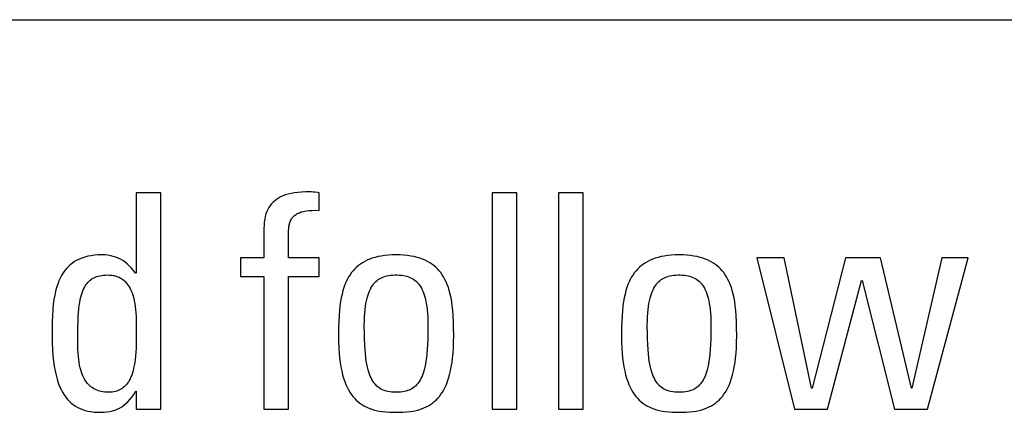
# Model space of a CAD drawing. Extents: x -841 to -216, y -127 to 601.
# Tile 44 of 201: x -553.59 to -546.07, y 162.01 to 165.02. Entities that reach past the tile are written whole.
import ezdxf

# ---------------------------------------------------------------- set-up
doc = ezdxf.new("R2010")
doc.units = 0
doc.header["$LTSCALE"] = 23.1
doc.layers.add('HEATSINK_AM_0', color=7, linetype='CONTINUOUS')

msp = doc.modelspace()

# ---------------------------------------------------------------- linework, layer by layer
at = {"layer": 'HEATSINK_AM_0', "color": 7}
for p, q in [((-574.1479, 165.0159), (-522.1044, 165.0159)), ((-552.5156, 163.6919), (-552.7036, 163.6919)), ((-552.7036, 163.6919), (-552.7036, 163.0774)), ((-552.5156, 162.0363), (-552.5156, 163.6919)), ((-551.5434, 163.6821), (-551.564, 163.6758)), ((-551.5209, 163.6875), (-551.5434, 163.6821)), ((-551.4966, 163.6919), (-551.5209, 163.6875)), ((-551.4702, 163.6953), (-551.4966, 163.6919)), ((-551.4414, 163.6976), (-551.4702, 163.6953)), ((-551.41, 163.6987), (-551.4414, 163.6976)), ((-551.3959, 163.6988), (-551.41, 163.6987)), ((-551.3652, 163.6982), (-551.3959, 163.6988)), ((-551.352, 163.6975), (-551.3652, 163.6982)), ((-551.3396, 163.6964), (-551.352, 163.6975)), ((-551.3158, 163.6934), (-551.3396, 163.6964)), ((-551.3065, 163.6919), (-551.3158, 163.6934)), ((-551.3065, 163.5566), (-551.3065, 163.6919)), ((-549.7962, 163.6919), (-549.9842, 163.6919)), ((-549.9842, 163.6919), (-549.9842, 162.0363)), ((-549.7962, 162.0363), (-549.7962, 163.6919)), ((-549.288, 163.6919), (-549.4759, 163.6919)), ((-549.4759, 163.6919), (-549.4759, 162.0363)), ((-549.288, 162.0363), (-549.288, 163.6919)), ((-551.6698, 163.6075), (-551.6804, 163.5942)), ((-551.6582, 163.6199), (-551.6698, 163.6075)), ((-551.6456, 163.6313), (-551.6582, 163.6199)), ((-551.6318, 163.6419), (-551.6456, 163.6313)), ((-551.6169, 163.6516), (-551.6318, 163.6419)), ((-551.6007, 163.6605), (-551.6169, 163.6516)), ((-551.5831, 163.6686), (-551.6007, 163.6605)), ((-551.564, 163.6758), (-551.5831, 163.6686)), ((-551.7126, 163.53), (-551.7181, 163.5109)), ((-551.706, 163.5478), (-551.7126, 163.53)), ((-551.6985, 163.5644), (-551.706, 163.5478)), ((-551.6899, 163.5798), (-551.6985, 163.5644)), ((-551.6804, 163.5942), (-551.6899, 163.5798)), ((-551.4936, 163.5186), (-551.483, 163.5265)), ((-551.483, 163.5265), (-551.4772, 163.5302)), ((-551.4772, 163.5302), (-551.471, 163.5337)), ((-551.471, 163.5337), (-551.4576, 163.5401)), ((-551.4576, 163.5401), (-551.4425, 163.5456)), ((-551.4425, 163.5456), (-551.4256, 163.5502)), ((-551.4256, 163.5502), (-551.4067, 163.5539)), ((-551.4067, 163.5539), (-551.3856, 163.5564)), ((-551.3856, 163.5564), (-551.362, 163.5579)), ((-551.362, 163.5579), (-551.3357, 163.558)), ((-551.3357, 163.558), (-551.3065, 163.5566)), ((-551.7257, 163.4683), (-551.7277, 163.4446)), ((-551.7225, 163.4903), (-551.7257, 163.4683)), ((-551.7181, 163.5109), (-551.7225, 163.4903)), ((-551.537, 163.4366), (-551.5338, 163.4519)), ((-551.5338, 163.4519), (-551.5296, 163.4658)), ((-551.5296, 163.4658), (-551.5244, 163.4783)), ((-551.5244, 163.4783), (-551.5183, 163.4898)), ((-551.5183, 163.4898), (-551.5112, 163.5002)), ((-551.5112, 163.5002), (-551.503, 163.5098)), ((-551.503, 163.5098), (-551.4936, 163.5186)), ((-551.7277, 163.4446), (-551.7284, 163.4191)), ((-551.7284, 163.4191), (-551.7284, 163.1944)), ((-551.5404, 163.3915), (-551.5403, 163.4002)), ((-551.5404, 163.1944), (-551.5404, 163.3915)), ((-551.5403, 163.4002), (-551.5392, 163.4195)), ((-551.5392, 163.4195), (-551.537, 163.4366)), ((-553.1921, 163.1541), (-553.2081, 163.1415)), ((-553.1752, 163.1656), (-553.1921, 163.1541)), ((-553.1572, 163.1759), (-553.1752, 163.1656)), ((-553.138, 163.1852), (-553.1572, 163.1759)), ((-553.128, 163.1894), (-553.138, 163.1852)), ((-553.1176, 163.1934), (-553.128, 163.1894)), ((-553.096, 163.2004), (-553.1176, 163.1934)), ((-553.073, 163.2063), (-553.096, 163.2004)), ((-553.0484, 163.211), (-553.073, 163.2063)), ((-553.0224, 163.2145), (-553.0484, 163.211)), ((-552.9946, 163.2166), (-553.0224, 163.2145)), ((-552.965, 163.2173), (-552.9946, 163.2166)), ((-552.942, 163.2166), (-552.965, 163.2173)), ((-552.9201, 163.2144), (-552.942, 163.2166)), ((-552.8993, 163.2109), (-552.9201, 163.2144)), ((-552.8793, 163.2061), (-552.8993, 163.2109)), ((-552.8601, 163.1999), (-552.8793, 163.2061)), ((-552.8416, 163.1924), (-552.8601, 163.1999)), ((-552.8237, 163.1835), (-552.8416, 163.1924)), ((-552.8064, 163.1732), (-552.8237, 163.1835)), ((-552.7896, 163.1615), (-552.8064, 163.1732)), ((-552.7732, 163.1482), (-552.7896, 163.1615)), ((-551.7284, 163.1944), (-551.9073, 163.1944)), ((-551.9073, 163.1944), (-551.9073, 163.0522)), ((-551.3065, 163.1944), (-551.5404, 163.1944)), ((-551.3065, 163.0522), (-551.3065, 163.1944)), ((-550.9746, 163.1577), (-550.9908, 163.1472)), ((-550.9575, 163.1675), (-550.9746, 163.1577)), ((-550.9394, 163.1764), (-550.9575, 163.1675)), ((-550.9202, 163.1846), (-550.9394, 163.1764)), ((-550.8999, 163.1919), (-550.9202, 163.1846)), ((-550.8783, 163.1983), (-550.8999, 163.1919)), ((-550.8554, 163.2039), (-550.8783, 163.1983)), ((-550.8311, 163.2086), (-550.8554, 163.2039)), ((-550.8054, 163.2123), (-550.8311, 163.2086)), ((-550.778, 163.215), (-550.8054, 163.2123)), ((-550.7489, 163.2167), (-550.778, 163.215)), ((-550.718, 163.2173), (-550.7489, 163.2167)), ((-550.687, 163.2167), (-550.718, 163.2173)), ((-550.6579, 163.215), (-550.687, 163.2167)), ((-550.6306, 163.2123), (-550.6579, 163.215)), ((-550.6048, 163.2086), (-550.6306, 163.2123)), ((-550.5805, 163.2039), (-550.6048, 163.2086)), ((-550.5576, 163.1983), (-550.5805, 163.2039)), ((-550.536, 163.1919), (-550.5576, 163.1983)), ((-550.5157, 163.1846), (-550.536, 163.1919)), ((-550.4965, 163.1764), (-550.5157, 163.1846)), ((-550.4784, 163.1675), (-550.4965, 163.1764)), ((-550.4612, 163.1577), (-550.4784, 163.1675)), ((-550.4451, 163.1472), (-550.4612, 163.1577)), ((-548.8116, 163.1577), (-548.8277, 163.1472)), ((-548.7945, 163.1675), (-548.8116, 163.1577)), ((-548.7763, 163.1764), (-548.7945, 163.1675)), ((-548.7571, 163.1846), (-548.7763, 163.1764)), ((-548.7368, 163.1919), (-548.7571, 163.1846)), ((-548.7152, 163.1983), (-548.7368, 163.1919)), ((-548.6923, 163.2039), (-548.7152, 163.1983)), ((-548.6681, 163.2086), (-548.6923, 163.2039)), ((-548.6423, 163.2123), (-548.6681, 163.2086)), ((-548.6149, 163.215), (-548.6423, 163.2123)), ((-548.5858, 163.2167), (-548.6149, 163.215)), ((-548.5549, 163.2173), (-548.5858, 163.2167)), ((-548.5239, 163.2167), (-548.5549, 163.2173)), ((-548.4949, 163.215), (-548.5239, 163.2167)), ((-548.4675, 163.2123), (-548.4949, 163.215)), ((-548.4417, 163.2086), (-548.4675, 163.2123)), ((-548.4174, 163.2039), (-548.4417, 163.2086)), ((-548.3945, 163.1983), (-548.4174, 163.2039)), ((-548.373, 163.1919), (-548.3945, 163.1983)), ((-548.3526, 163.1846), (-548.373, 163.1919)), ((-548.3335, 163.1764), (-548.3526, 163.1846)), ((-548.3153, 163.1675), (-548.3335, 163.1764)), ((-548.2982, 163.1577), (-548.3153, 163.1675)), ((-548.2821, 163.1472), (-548.2982, 163.1577)), ((-547.7524, 163.1944), (-547.9611, 163.1944)), ((-547.9611, 163.1944), (-547.6722, 162.0363)), ((-547.5438, 162.1969), (-547.7524, 163.1944)), ((-547.2824, 163.1944), (-547.5392, 162.1969)), ((-547.0163, 163.1944), (-547.2824, 163.1944)), ((-546.7802, 162.1969), (-547.0163, 163.1944)), ((-546.5463, 163.1944), (-546.7756, 162.1969)), ((-546.6563, 162.0363), (-546.3468, 163.1944)), ((-546.3468, 163.1944), (-546.5463, 163.1944)), ((-553.2629, 163.0793), (-553.2745, 163.0604)), ((-553.2505, 163.0968), (-553.2629, 163.0793)), ((-553.2372, 163.1129), (-553.2505, 163.0968)), ((-553.2231, 163.1278), (-553.2372, 163.1129)), ((-553.2081, 163.1415), (-553.2231, 163.1278)), ((-552.7571, 163.1333), (-552.7732, 163.1482)), ((-552.7413, 163.1166), (-552.7571, 163.1333)), ((-552.7257, 163.0979), (-552.7413, 163.1166)), ((-552.7105, 163.0774), (-552.7257, 163.0979)), ((-552.7036, 163.0774), (-552.7105, 163.0774)), ((-551.0589, 163.0815), (-551.0703, 163.0656)), ((-551.0468, 163.0965), (-551.0589, 163.0815)), ((-551.034, 163.1105), (-551.0468, 163.0965)), ((-551.0204, 163.1236), (-551.034, 163.1105)), ((-551.006, 163.1358), (-551.0204, 163.1236)), ((-550.9908, 163.1472), (-551.006, 163.1358)), ((-550.4299, 163.1358), (-550.4451, 163.1472)), ((-550.4155, 163.1236), (-550.4299, 163.1358)), ((-550.4019, 163.1105), (-550.4155, 163.1236)), ((-550.3891, 163.0965), (-550.4019, 163.1105)), ((-550.377, 163.0815), (-550.3891, 163.0965)), ((-550.3656, 163.0656), (-550.377, 163.0815)), ((-548.8958, 163.0815), (-548.9072, 163.0656)), ((-548.8837, 163.0965), (-548.8958, 163.0815)), ((-548.8709, 163.1105), (-548.8837, 163.0965)), ((-548.8573, 163.1236), (-548.8709, 163.1105)), ((-548.843, 163.1358), (-548.8573, 163.1236)), ((-548.8277, 163.1472), (-548.843, 163.1358)), ((-548.2668, 163.1358), (-548.2821, 163.1472)), ((-548.2524, 163.1236), (-548.2668, 163.1358)), ((-548.2389, 163.1105), (-548.2524, 163.1236)), ((-548.2261, 163.0965), (-548.2389, 163.1105)), ((-548.214, 163.0815), (-548.2261, 163.0965)), ((-548.2026, 163.0656), (-548.214, 163.0815)), ((-553.2954, 163.0178), (-553.3047, 162.9939)), ((-553.2854, 163.04), (-553.2954, 163.0178)), ((-553.2745, 163.0604), (-553.2854, 163.04)), ((-553.0874, 162.9901), (-553.0802, 162.9996)), ((-553.0802, 162.9996), (-553.0727, 163.0083)), ((-553.0727, 163.0083), (-553.0647, 163.0163)), ((-553.0647, 163.0163), (-553.0563, 163.0237)), ((-553.0563, 163.0237), (-553.0474, 163.0304)), ((-553.0474, 163.0304), (-553.0427, 163.0335)), ((-553.0427, 163.0335), (-553.0379, 163.0364)), ((-553.0379, 163.0364), (-553.028, 163.0419)), ((-553.028, 163.0419), (-553.0174, 163.0468)), ((-553.0174, 163.0468), (-553.0062, 163.0511)), ((-553.0062, 163.0511), (-552.9943, 163.0548)), ((-552.9943, 163.0548), (-552.9816, 163.0578)), ((-552.9816, 163.0578), (-552.9681, 163.0603)), ((-552.9681, 163.0603), (-552.9536, 163.0621)), ((-552.9536, 163.0621), (-552.9381, 163.0632)), ((-552.9381, 163.0632), (-552.9215, 163.0636)), ((-552.9215, 163.0636), (-552.9073, 163.0632)), ((-552.9073, 163.0632), (-552.8938, 163.0621)), ((-552.8938, 163.0621), (-552.881, 163.0602)), ((-552.881, 163.0602), (-552.8748, 163.059)), ((-552.8748, 163.059), (-552.8687, 163.0576)), ((-552.8687, 163.0576), (-552.8571, 163.0543)), ((-552.8571, 163.0543), (-552.8459, 163.0503)), ((-552.8459, 163.0503), (-552.8353, 163.0457)), ((-552.8353, 163.0457), (-552.8251, 163.0405)), ((-552.8251, 163.0405), (-552.8154, 163.0345)), ((-552.8154, 163.0345), (-552.8061, 163.0279)), ((-552.8061, 163.0279), (-552.7972, 163.0207)), ((-552.7972, 163.0207), (-552.7887, 163.0126)), ((-552.7887, 163.0126), (-552.7805, 163.0039)), ((-552.7805, 163.0039), (-552.7727, 162.9944)), ((-551.9073, 163.0522), (-551.7284, 163.0522)), ((-551.7284, 163.0522), (-551.7284, 162.0363)), ((-551.5404, 163.0522), (-551.3065, 163.0522)), ((-551.5404, 162.0363), (-551.5404, 163.0522)), ((-551.1004, 163.0109), (-551.1091, 162.99)), ((-551.091, 163.0303), (-551.1004, 163.0109)), ((-551.081, 163.0485), (-551.091, 163.0303)), ((-551.0703, 163.0656), (-551.081, 163.0485)), ((-550.8889, 162.9957), (-550.8849, 163.0004)), ((-550.8849, 163.0004), (-550.8808, 163.0049)), ((-550.8808, 163.0049), (-550.8724, 163.0133)), ((-550.8724, 163.0133), (-550.8636, 163.021)), ((-550.8636, 163.021), (-550.8543, 163.028)), ((-550.8543, 163.028), (-550.8446, 163.0344)), ((-550.8446, 163.0344), (-550.8344, 163.0401)), ((-550.8344, 163.0401), (-550.8236, 163.0451)), ((-550.8236, 163.0451), (-550.8123, 163.0496)), ((-550.8123, 163.0496), (-550.8002, 163.0535)), ((-550.8002, 163.0535), (-550.7874, 163.0568)), ((-550.7874, 163.0568), (-550.7737, 163.0594)), ((-550.7737, 163.0594), (-550.759, 163.0615)), ((-550.759, 163.0615), (-550.7431, 163.0628)), ((-550.7431, 163.0628), (-550.726, 163.0635)), ((-550.726, 163.0635), (-550.718, 163.0636)), ((-550.718, 163.0636), (-550.7099, 163.0635)), ((-550.7099, 163.0635), (-550.6927, 163.0628)), ((-550.6927, 163.0628), (-550.6769, 163.0615)), ((-550.6769, 163.0615), (-550.6622, 163.0594)), ((-550.6622, 163.0594), (-550.6485, 163.0568)), ((-550.6485, 163.0568), (-550.6356, 163.0535)), ((-550.6356, 163.0535), (-550.6236, 163.0496)), ((-550.6236, 163.0496), (-550.6122, 163.0451)), ((-550.6122, 163.0451), (-550.6014, 163.04)), ((-550.6014, 163.04), (-550.5912, 163.0343)), ((-550.5912, 163.0343), (-550.5815, 163.028)), ((-550.5815, 163.028), (-550.5722, 163.021)), ((-550.5722, 163.021), (-550.5634, 163.0133)), ((-550.5634, 163.0133), (-550.555, 163.0049)), ((-550.555, 163.0049), (-550.5509, 163.0004)), ((-550.5509, 163.0004), (-550.5469, 162.9957)), ((-550.3549, 163.0485), (-550.3656, 163.0656)), ((-550.3449, 163.0303), (-550.3549, 163.0485)), ((-550.3355, 163.0108), (-550.3449, 163.0303)), ((-550.3268, 162.99), (-550.3355, 163.0108)), ((-548.9373, 163.0108), (-548.946, 162.99)), ((-548.9279, 163.0303), (-548.9373, 163.0108)), ((-548.9179, 163.0485), (-548.9279, 163.0303)), ((-548.9072, 163.0656), (-548.9179, 163.0485)), ((-548.7259, 162.9957), (-548.7219, 163.0004)), ((-548.7219, 163.0004), (-548.7178, 163.0049)), ((-548.7178, 163.0049), (-548.7094, 163.0133)), ((-548.7094, 163.0133), (-548.7006, 163.021)), ((-548.7006, 163.021), (-548.6913, 163.028)), ((-548.6913, 163.028), (-548.6816, 163.0343)), ((-548.6816, 163.0343), (-548.6714, 163.04)), ((-548.6714, 163.04), (-548.6606, 163.0451)), ((-548.6606, 163.0451), (-548.6493, 163.0496)), ((-548.6493, 163.0496), (-548.6372, 163.0535)), ((-548.6372, 163.0535), (-548.6244, 163.0568)), ((-548.6244, 163.0568), (-548.6106, 163.0594)), ((-548.6106, 163.0594), (-548.5959, 163.0615)), ((-548.5959, 163.0615), (-548.5801, 163.0628)), ((-548.5801, 163.0628), (-548.5629, 163.0635)), ((-548.5629, 163.0635), (-548.5549, 163.0636)), ((-548.5549, 163.0636), (-548.5469, 163.0635)), ((-548.5469, 163.0635), (-548.5297, 163.0628)), ((-548.5297, 163.0628), (-548.5139, 163.0615)), ((-548.5139, 163.0615), (-548.4992, 163.0594)), ((-548.4992, 163.0594), (-548.4855, 163.0568)), ((-548.4855, 163.0568), (-548.4726, 163.0535)), ((-548.4726, 163.0535), (-548.4606, 163.0496)), ((-548.4606, 163.0496), (-548.4492, 163.0451)), ((-548.4492, 163.0451), (-548.4384, 163.0401)), ((-548.4384, 163.0401), (-548.4282, 163.0344)), ((-548.4282, 163.0344), (-548.4185, 163.028)), ((-548.4185, 163.028), (-548.4092, 163.021)), ((-548.4092, 163.021), (-548.4004, 163.0133)), ((-548.4004, 163.0133), (-548.392, 163.0049)), ((-548.392, 163.0049), (-548.3879, 163.0004)), ((-548.3879, 163.0004), (-548.3839, 162.9957)), ((-548.1919, 163.0485), (-548.2026, 163.0656)), ((-548.1819, 163.0303), (-548.1919, 163.0485)), ((-548.1725, 163.0108), (-548.1819, 163.0303)), ((-548.1638, 162.99), (-548.1725, 163.0108)), ((-547.42, 162.0363), (-547.1608, 163.0224)), ((-547.1608, 163.0224), (-547.1563, 163.0224)), ((-547.1563, 163.0224), (-546.9086, 162.0363)), ((-553.3207, 162.94), (-553.3274, 162.9094)), ((-553.3131, 162.968), (-553.3207, 162.94)), ((-553.3047, 162.9939), (-553.3131, 162.968)), ((-553.123, 162.9122), (-553.1179, 162.9281)), ((-553.1179, 162.9281), (-553.1125, 162.9428)), ((-553.1125, 162.9428), (-553.1068, 162.9561)), ((-553.1068, 162.9561), (-553.1007, 162.9684)), ((-553.1007, 162.9684), (-553.0942, 162.9797)), ((-553.0942, 162.9797), (-553.0874, 162.9901)), ((-552.7727, 162.9944), (-552.7652, 162.984)), ((-552.7652, 162.984), (-552.7581, 162.9728)), ((-552.7581, 162.9728), (-552.7514, 162.9606)), ((-552.7514, 162.9606), (-552.745, 162.9475)), ((-552.745, 162.9475), (-552.739, 162.9334)), ((-552.739, 162.9334), (-552.7334, 162.9182)), ((-551.1245, 162.9437), (-551.1313, 162.9179)), ((-551.1171, 162.9677), (-551.1245, 162.9437)), ((-551.1091, 162.99), (-551.1171, 162.9677)), ((-550.9294, 162.9207), (-550.9236, 162.9359)), ((-550.9236, 162.9359), (-550.9174, 162.9499)), ((-550.9174, 162.9499), (-550.9108, 162.9628)), ((-550.9108, 162.9628), (-550.9039, 162.9747)), ((-550.9039, 162.9747), (-550.8966, 162.9856)), ((-550.8966, 162.9856), (-550.8889, 162.9957)), ((-550.5469, 162.9957), (-550.5393, 162.9856)), ((-550.5393, 162.9856), (-550.532, 162.9747)), ((-550.532, 162.9747), (-550.525, 162.9628)), ((-550.525, 162.9628), (-550.5184, 162.9499)), ((-550.5184, 162.9499), (-550.5122, 162.9359)), ((-550.5122, 162.9359), (-550.5064, 162.9207)), ((-550.3187, 162.9677), (-550.3268, 162.99)), ((-550.3113, 162.9437), (-550.3187, 162.9677)), ((-550.3046, 162.9179), (-550.3113, 162.9437)), ((-548.9615, 162.9437), (-548.9682, 162.9179)), ((-548.9541, 162.9677), (-548.9615, 162.9437)), ((-548.946, 162.99), (-548.9541, 162.9677)), ((-548.7664, 162.9207), (-548.7606, 162.9359)), ((-548.7606, 162.9359), (-548.7544, 162.9499)), ((-548.7544, 162.9499), (-548.7478, 162.9628)), ((-548.7478, 162.9628), (-548.7409, 162.9747)), ((-548.7409, 162.9747), (-548.7336, 162.9856)), ((-548.7336, 162.9856), (-548.7259, 162.9957)), ((-548.3839, 162.9957), (-548.3763, 162.9856)), ((-548.3763, 162.9856), (-548.369, 162.9747)), ((-548.369, 162.9747), (-548.362, 162.9628)), ((-548.362, 162.9628), (-548.3554, 162.9499)), ((-548.3554, 162.9499), (-548.3492, 162.9359)), ((-548.3492, 162.9359), (-548.3434, 162.9207)), ((-548.1557, 162.9676), (-548.1638, 162.99)), ((-548.1483, 162.9437), (-548.1557, 162.9676)), ((-548.1416, 162.9178), (-548.1483, 162.9437)), ((-553.3332, 162.8762), (-553.3381, 162.8398)), ((-553.3274, 162.9094), (-553.3332, 162.8762)), ((-553.1394, 162.831), (-553.1359, 162.8543)), ((-553.1359, 162.8543), (-553.132, 162.8755)), ((-553.132, 162.8755), (-553.1277, 162.8947)), ((-553.1277, 162.8947), (-553.123, 162.9122)), ((-552.7334, 162.9182), (-552.7282, 162.9017)), ((-552.7282, 162.9017), (-552.7234, 162.8841)), ((-552.7234, 162.8841), (-552.7191, 162.8651)), ((-552.7191, 162.8651), (-552.7153, 162.8447)), ((-551.1426, 162.86), (-551.1472, 162.8273)), ((-551.1373, 162.8901), (-551.1426, 162.86)), ((-551.1313, 162.9179), (-551.1373, 162.8901)), ((-550.9485, 162.8459), (-550.9444, 162.8669)), ((-550.9444, 162.8669), (-550.9399, 162.8863)), ((-550.9399, 162.8863), (-550.9349, 162.9042)), ((-550.9349, 162.9042), (-550.9294, 162.9207)), ((-550.5064, 162.9207), (-550.501, 162.9042)), ((-550.501, 162.9042), (-550.496, 162.8863)), ((-550.496, 162.8863), (-550.4914, 162.8669)), ((-550.4914, 162.8669), (-550.4873, 162.8459)), ((-550.2985, 162.8901), (-550.3046, 162.9179)), ((-550.2932, 162.86), (-550.2985, 162.8901)), ((-550.2886, 162.8273), (-550.2932, 162.86)), ((-548.9796, 162.86), (-548.9842, 162.8273)), ((-548.9743, 162.8901), (-548.9796, 162.86)), ((-548.9682, 162.9179), (-548.9743, 162.8901)), ((-548.7855, 162.8459), (-548.7814, 162.8669)), ((-548.7814, 162.8669), (-548.7769, 162.8863)), ((-548.7769, 162.8863), (-548.7719, 162.9042)), ((-548.7719, 162.9042), (-548.7664, 162.9207)), ((-548.3434, 162.9207), (-548.338, 162.9042)), ((-548.338, 162.9042), (-548.333, 162.8863)), ((-548.333, 162.8863), (-548.3284, 162.8669)), ((-548.3284, 162.8669), (-548.3243, 162.8459)), ((-548.1355, 162.89), (-548.1416, 162.9178)), ((-548.1302, 162.8599), (-548.1355, 162.89)), ((-548.1256, 162.8272), (-548.1302, 162.8599)), ((-553.342, 162.7997), (-553.3449, 162.755)), ((-553.3381, 162.8398), (-553.342, 162.7997)), ((-553.1473, 162.744), (-553.1452, 162.7763)), ((-553.1452, 162.7763), (-553.1425, 162.8052)), ((-553.1425, 162.8052), (-553.1394, 162.831)), ((-552.7153, 162.8447), (-552.712, 162.8228)), ((-552.712, 162.8228), (-552.7092, 162.7992)), ((-552.7092, 162.7992), (-552.7069, 162.7737)), ((-552.7069, 162.7737), (-552.7052, 162.7461)), ((-551.151, 162.7916), (-551.1541, 162.7522)), ((-551.1472, 162.8273), (-551.151, 162.7916)), ((-550.9576, 162.7719), (-550.9552, 162.7985)), ((-550.9552, 162.7985), (-550.9521, 162.8232)), ((-550.9521, 162.8232), (-550.9485, 162.8459)), ((-550.4873, 162.8459), (-550.4837, 162.8231)), ((-550.4837, 162.8231), (-550.4807, 162.7985)), ((-550.4807, 162.7985), (-550.4782, 162.7719)), ((-550.2848, 162.7916), (-550.2886, 162.8273)), ((-550.2818, 162.7523), (-550.2848, 162.7916)), ((-548.988, 162.7916), (-548.9911, 162.7523)), ((-548.9842, 162.8273), (-548.988, 162.7916)), ((-548.7946, 162.7719), (-548.7922, 162.7985)), ((-548.7922, 162.7985), (-548.7891, 162.8231)), ((-548.7891, 162.8231), (-548.7855, 162.8459)), ((-548.3243, 162.8459), (-548.3207, 162.8232)), ((-548.3207, 162.8232), (-548.3177, 162.7985)), ((-548.3177, 162.7985), (-548.3152, 162.7719)), ((-548.1218, 162.7915), (-548.1256, 162.8272)), ((-548.1188, 162.7522), (-548.1218, 162.7915)), ((-553.3469, 162.7041), (-553.3478, 162.6437)), ((-553.3449, 162.755), (-553.3469, 162.7041)), ((-553.1502, 162.665), (-553.149, 162.7073)), ((-553.149, 162.7073), (-553.1473, 162.744)), ((-552.7052, 162.7461), (-552.7041, 162.7159)), ((-552.7041, 162.7159), (-552.7036, 162.6819)), ((-551.1563, 162.7085), (-551.1577, 162.6588)), ((-551.1541, 162.7522), (-551.1563, 162.7085)), ((-550.961, 162.6784), (-550.9606, 162.712)), ((-550.9606, 162.712), (-550.9594, 162.7431)), ((-550.9594, 162.7431), (-550.9576, 162.7719)), ((-550.4782, 162.7719), (-550.4764, 162.7431)), ((-550.4764, 162.7431), (-550.4752, 162.712)), ((-550.4752, 162.712), (-550.4749, 162.6784)), ((-550.2795, 162.7085), (-550.2818, 162.7523)), ((-550.2782, 162.6589), (-550.2795, 162.7085)), ((-548.9933, 162.7085), (-548.9947, 162.6589)), ((-548.9911, 162.7523), (-548.9933, 162.7085)), ((-548.798, 162.6784), (-548.7976, 162.712)), ((-548.7976, 162.712), (-548.7964, 162.7431)), ((-548.7964, 162.7431), (-548.7946, 162.7719)), ((-548.3152, 162.7719), (-548.3134, 162.7431)), ((-548.3134, 162.7431), (-548.3122, 162.712)), ((-548.3122, 162.712), (-548.3119, 162.6784)), ((-548.1165, 162.7084), (-548.1188, 162.7522)), ((-548.1152, 162.6588), (-548.1165, 162.7084)), ((-553.3478, 162.6437), (-553.348, 162.5958)), ((-553.1507, 162.6154), (-553.1502, 162.665)), ((-552.7036, 162.6381), (-552.7038, 162.5845)), ((-552.7036, 162.6819), (-552.7036, 162.6381)), ((-551.1577, 162.6588), (-551.1582, 162.6008)), ((-550.961, 162.6715), (-550.961, 162.6784)), ((-550.9605, 162.6186), (-550.961, 162.6715)), ((-550.4749, 162.6712), (-550.4753, 162.6184)), ((-550.4749, 162.6784), (-550.4749, 162.6712)), ((-550.2777, 162.6009), (-550.2782, 162.6589)), ((-548.9947, 162.6589), (-548.9952, 162.6009)), ((-548.798, 162.6713), (-548.798, 162.6784)), ((-548.7975, 162.6184), (-548.798, 162.6713)), ((-548.3119, 162.6715), (-548.3123, 162.6186)), ((-548.3119, 162.6784), (-548.3119, 162.6715)), ((-548.1147, 162.6008), (-548.1152, 162.6588)), ((-553.348, 162.5958), (-553.3472, 162.5425)), ((-553.1507, 162.5662), (-553.1507, 162.6154)), ((-553.1503, 162.5277), (-553.1507, 162.5662)), ((-552.7038, 162.5845), (-552.7046, 162.5417)), ((-551.1582, 162.6008), (-551.1582, 162.5981)), ((-551.1582, 162.5981), (-551.1576, 162.5511)), ((-551.1576, 162.5511), (-551.1559, 162.5074)), ((-550.9594, 162.5722), (-550.9605, 162.6186)), ((-550.9577, 162.5311), (-550.9594, 162.5722)), ((-550.4764, 162.5721), (-550.4781, 162.531)), ((-550.4753, 162.6184), (-550.4764, 162.5721)), ((-550.2799, 162.5074), (-550.2782, 162.5511)), ((-550.2782, 162.5511), (-550.2777, 162.5981)), ((-550.2777, 162.5981), (-550.2777, 162.6009)), ((-548.9952, 162.6009), (-548.9952, 162.5981)), ((-548.9952, 162.5981), (-548.9946, 162.5511)), ((-548.9946, 162.5511), (-548.9929, 162.5074)), ((-548.7964, 162.5721), (-548.7975, 162.6184)), ((-548.7947, 162.531), (-548.7964, 162.5721)), ((-548.3134, 162.5722), (-548.3151, 162.5311)), ((-548.3123, 162.6186), (-548.3134, 162.5722)), ((-548.1169, 162.5074), (-548.1152, 162.5511)), ((-548.1152, 162.5511), (-548.1147, 162.5981)), ((-548.1147, 162.5981), (-548.1147, 162.6008)), ((-553.3472, 162.5425), (-553.3451, 162.4931)), ((-553.3451, 162.4931), (-553.3418, 162.4474)), ((-553.1494, 162.4952), (-553.1503, 162.5277)), ((-553.148, 162.4664), (-553.1494, 162.4952)), ((-552.7077, 162.4725), (-552.71, 162.4433)), ((-552.7059, 162.505), (-552.7077, 162.4725)), ((-552.7046, 162.5417), (-552.7059, 162.505)), ((-551.1559, 162.5074), (-551.1532, 162.4666)), ((-550.9555, 162.4945), (-550.9577, 162.5311)), ((-550.9527, 162.4617), (-550.9555, 162.4945)), ((-550.4804, 162.4944), (-550.4831, 162.4616)), ((-550.4781, 162.531), (-550.4804, 162.4944)), ((-550.2826, 162.4666), (-550.2799, 162.5074)), ((-548.9929, 162.5074), (-548.9902, 162.4666)), ((-548.7924, 162.4944), (-548.7947, 162.531)), ((-548.7897, 162.4616), (-548.7924, 162.4944)), ((-548.3174, 162.4945), (-548.3201, 162.4617)), ((-548.3151, 162.5311), (-548.3174, 162.4945)), ((-548.1196, 162.4666), (-548.1169, 162.5074)), ((-553.3418, 162.4474), (-553.3372, 162.4051)), ((-553.3372, 162.4051), (-553.3316, 162.366)), ((-553.146, 162.4403), (-553.148, 162.4664)), ((-553.1434, 162.4163), (-553.146, 162.4403)), ((-553.1403, 162.3942), (-553.1434, 162.4163)), ((-552.7129, 162.4169), (-552.7162, 162.3927)), ((-552.71, 162.4433), (-552.7129, 162.4169)), ((-551.1532, 162.4666), (-551.1496, 162.4286)), ((-551.1496, 162.4286), (-551.145, 162.3932)), ((-550.9495, 162.4321), (-550.9527, 162.4617)), ((-550.9458, 162.4055), (-550.9495, 162.4321)), ((-550.9418, 162.3813), (-550.9458, 162.4055)), ((-550.49, 162.4054), (-550.4941, 162.3813)), ((-550.4864, 162.4321), (-550.49, 162.4054)), ((-550.4831, 162.4616), (-550.4864, 162.4321)), ((-550.2908, 162.3932), (-550.2862, 162.4286)), ((-550.2862, 162.4286), (-550.2826, 162.4666)), ((-548.9902, 162.4666), (-548.9866, 162.4286)), ((-548.9866, 162.4286), (-548.982, 162.3932)), ((-548.7865, 162.432), (-548.7897, 162.4616)), ((-548.7828, 162.4054), (-548.7865, 162.432)), ((-548.7787, 162.3812), (-548.7828, 162.4054)), ((-548.327, 162.4055), (-548.3311, 162.3813)), ((-548.3233, 162.4321), (-548.327, 162.4055)), ((-548.3201, 162.4617), (-548.3233, 162.4321)), ((-548.1278, 162.3932), (-548.1232, 162.4286)), ((-548.1232, 162.4286), (-548.1196, 162.4666)), ((-553.3316, 162.366), (-553.325, 162.33)), ((-553.325, 162.33), (-553.3174, 162.2967)), ((-553.1368, 162.3738), (-553.1403, 162.3942)), ((-553.1327, 162.3548), (-553.1368, 162.3738)), ((-553.1282, 162.3372), (-553.1327, 162.3548)), ((-553.1232, 162.3208), (-553.1282, 162.3372)), ((-552.7287, 162.3315), (-552.7337, 162.3142)), ((-552.7241, 162.3502), (-552.7287, 162.3315)), ((-552.7199, 162.3705), (-552.7241, 162.3502)), ((-552.7162, 162.3927), (-552.7199, 162.3705)), ((-551.145, 162.3932), (-551.1397, 162.3603)), ((-551.1397, 162.3603), (-551.1335, 162.3297)), ((-551.1335, 162.3297), (-551.1266, 162.3012)), ((-550.9373, 162.3594), (-550.9418, 162.3813)), ((-550.9325, 162.3395), (-550.9373, 162.3594)), ((-550.9273, 162.3214), (-550.9325, 162.3395)), ((-550.5034, 162.3395), (-550.5085, 162.3214)), ((-550.4985, 162.3594), (-550.5034, 162.3395)), ((-550.4941, 162.3813), (-550.4985, 162.3594)), ((-550.3092, 162.3013), (-550.3023, 162.3297)), ((-550.3023, 162.3297), (-550.2961, 162.3603)), ((-550.2961, 162.3603), (-550.2908, 162.3932)), ((-548.982, 162.3932), (-548.9767, 162.3603)), ((-548.9767, 162.3603), (-548.9705, 162.3297)), ((-548.9705, 162.3297), (-548.9637, 162.3013)), ((-548.7743, 162.3594), (-548.7787, 162.3812)), ((-548.7695, 162.3394), (-548.7743, 162.3594)), ((-548.7643, 162.3213), (-548.7695, 162.3394)), ((-548.3403, 162.3395), (-548.3455, 162.3214)), ((-548.3355, 162.3594), (-548.3403, 162.3395)), ((-548.3311, 162.3813), (-548.3355, 162.3594)), ((-548.1462, 162.3012), (-548.1393, 162.3297)), ((-548.1393, 162.3297), (-548.1331, 162.3603)), ((-548.1331, 162.3603), (-548.1278, 162.3932)), ((-553.3174, 162.2967), (-553.309, 162.2661)), ((-553.309, 162.2661), (-553.2997, 162.238)), ((-553.1178, 162.3055), (-553.1232, 162.3208)), ((-553.112, 162.2913), (-553.1178, 162.3055)), ((-553.1057, 162.2782), (-553.112, 162.2913)), ((-553.0991, 162.2659), (-553.1057, 162.2782)), ((-553.0921, 162.2545), (-553.0991, 162.2659)), ((-553.0846, 162.244), (-553.0921, 162.2545)), ((-552.7641, 162.2466), (-552.7712, 162.2361)), ((-552.7574, 162.2579), (-552.7641, 162.2466)), ((-552.7509, 162.2703), (-552.7574, 162.2579)), ((-552.7448, 162.2838), (-552.7509, 162.2703)), ((-552.7391, 162.2984), (-552.7448, 162.2838)), ((-552.7337, 162.3142), (-552.7391, 162.2984)), ((-551.1266, 162.3012), (-551.1191, 162.2748)), ((-551.1191, 162.2748), (-551.1109, 162.2502)), ((-551.1109, 162.2502), (-551.102, 162.2273)), ((-550.9218, 162.3048), (-550.9273, 162.3214)), ((-550.916, 162.2897), (-550.9218, 162.3048)), ((-550.9099, 162.2759), (-550.916, 162.2897)), ((-550.9034, 162.2633), (-550.9099, 162.2759)), ((-550.8966, 162.2518), (-550.9034, 162.2633)), ((-550.8895, 162.2412), (-550.8966, 162.2518)), ((-550.5393, 162.2518), (-550.5464, 162.2412)), ((-550.5325, 162.2633), (-550.5393, 162.2518)), ((-550.526, 162.2759), (-550.5325, 162.2633)), ((-550.5199, 162.2897), (-550.526, 162.2759)), ((-550.514, 162.3048), (-550.5199, 162.2897)), ((-550.5085, 162.3214), (-550.514, 162.3048)), ((-550.3338, 162.2274), (-550.325, 162.2502)), ((-550.325, 162.2502), (-550.3167, 162.2748)), ((-550.3167, 162.2748), (-550.3092, 162.3013)), ((-548.9637, 162.3013), (-548.9561, 162.2748)), ((-548.9561, 162.2748), (-548.9479, 162.2502)), ((-548.9479, 162.2502), (-548.939, 162.2274)), ((-548.7588, 162.3048), (-548.7643, 162.3213)), ((-548.753, 162.2897), (-548.7588, 162.3048)), ((-548.7468, 162.2759), (-548.753, 162.2897)), ((-548.7404, 162.2633), (-548.7468, 162.2759)), ((-548.7336, 162.2517), (-548.7404, 162.2633)), ((-548.7264, 162.2412), (-548.7336, 162.2517)), ((-548.3762, 162.2518), (-548.3834, 162.2412)), ((-548.3694, 162.2633), (-548.3762, 162.2518)), ((-548.363, 162.2759), (-548.3694, 162.2633)), ((-548.3568, 162.2897), (-548.363, 162.2759)), ((-548.351, 162.3048), (-548.3568, 162.2897)), ((-548.3455, 162.3214), (-548.351, 162.3048)), ((-548.1708, 162.2273), (-548.162, 162.2502)), ((-548.162, 162.2502), (-548.1537, 162.2748)), ((-548.1537, 162.2748), (-548.1462, 162.3012)), ((-553.2997, 162.238), (-553.2897, 162.2121)), ((-553.2897, 162.2121), (-553.2789, 162.1884)), ((-553.2789, 162.1884), (-553.2675, 162.1666)), ((-553.0768, 162.2342), (-553.0846, 162.244)), ((-553.0686, 162.2251), (-553.0768, 162.2342)), ((-553.06, 162.2168), (-553.0686, 162.2251)), ((-553.0509, 162.2091), (-553.06, 162.2168)), ((-553.0414, 162.202), (-553.0509, 162.2091)), ((-553.0314, 162.1956), (-553.0414, 162.202)), ((-553.0209, 162.1899), (-553.0314, 162.1956)), ((-553.0099, 162.1847), (-553.0209, 162.1899)), ((-552.9982, 162.1802), (-553.0099, 162.1847)), ((-552.986, 162.1763), (-552.9982, 162.1802)), ((-552.9732, 162.1731), (-552.986, 162.1763)), ((-552.9596, 162.1705), (-552.9732, 162.1731)), ((-552.8632, 162.1731), (-552.8751, 162.1705)), ((-552.8519, 162.1763), (-552.8632, 162.1731)), ((-552.8412, 162.1802), (-552.8519, 162.1763)), ((-552.831, 162.1848), (-552.8412, 162.1802)), ((-552.8212, 162.19), (-552.831, 162.1848)), ((-552.8119, 162.1959), (-552.8212, 162.19)), ((-552.803, 162.2025), (-552.8119, 162.1959)), ((-552.7946, 162.2098), (-552.803, 162.2025)), ((-552.7864, 162.2178), (-552.7946, 162.2098)), ((-552.7786, 162.2265), (-552.7864, 162.2178)), ((-552.7712, 162.2361), (-552.7786, 162.2265)), ((-552.7238, 162.1492), (-552.7093, 162.1721)), ((-552.7093, 162.1721), (-552.7082, 162.1739)), ((-552.7082, 162.1739), (-552.7036, 162.1739)), ((-552.7036, 162.1739), (-552.7036, 162.0363)), ((-551.102, 162.2273), (-551.0925, 162.2061)), ((-551.0925, 162.2061), (-551.0825, 162.1864)), ((-551.0825, 162.1864), (-551.0718, 162.1681)), ((-550.882, 162.2315), (-550.8895, 162.2412)), ((-550.8741, 162.2226), (-550.882, 162.2315)), ((-550.8659, 162.2145), (-550.8741, 162.2226)), ((-550.8572, 162.2071), (-550.8659, 162.2145)), ((-550.848, 162.2003), (-550.8572, 162.2071)), ((-550.8383, 162.1942), (-550.848, 162.2003)), ((-550.8281, 162.1887), (-550.8383, 162.1942)), ((-550.8173, 162.1839), (-550.8281, 162.1887)), ((-550.8059, 162.1796), (-550.8173, 162.1839)), ((-550.7937, 162.1759), (-550.8059, 162.1796)), ((-550.7806, 162.1728), (-550.7937, 162.1759)), ((-550.7666, 162.1704), (-550.7806, 162.1728)), ((-550.6553, 162.1728), (-550.6693, 162.1704)), ((-550.6422, 162.1759), (-550.6553, 162.1728)), ((-550.63, 162.1796), (-550.6422, 162.1759)), ((-550.6186, 162.1839), (-550.63, 162.1796)), ((-550.6078, 162.1887), (-550.6186, 162.1839)), ((-550.5976, 162.1942), (-550.6078, 162.1887)), ((-550.5879, 162.2003), (-550.5976, 162.1942)), ((-550.5787, 162.2071), (-550.5879, 162.2003)), ((-550.57, 162.2145), (-550.5787, 162.2071)), ((-550.5618, 162.2226), (-550.57, 162.2145)), ((-550.5539, 162.2315), (-550.5618, 162.2226)), ((-550.5464, 162.2412), (-550.5539, 162.2315)), ((-550.364, 162.1681), (-550.3533, 162.1864)), ((-550.3533, 162.1864), (-550.3433, 162.2061)), ((-550.3433, 162.2061), (-550.3338, 162.2274)), ((-548.939, 162.2274), (-548.9295, 162.2061)), ((-548.9295, 162.2061), (-548.9195, 162.1864)), ((-548.9195, 162.1864), (-548.9088, 162.1681)), ((-548.7189, 162.2315), (-548.7264, 162.2412)), ((-548.7111, 162.2226), (-548.7189, 162.2315)), ((-548.7028, 162.2145), (-548.7111, 162.2226)), ((-548.6941, 162.2071), (-548.7028, 162.2145)), ((-548.685, 162.2003), (-548.6941, 162.2071)), ((-548.6753, 162.1942), (-548.685, 162.2003)), ((-548.6651, 162.1887), (-548.6753, 162.1942)), ((-548.6543, 162.1839), (-548.6651, 162.1887)), ((-548.6428, 162.1796), (-548.6543, 162.1839)), ((-548.6306, 162.1759), (-548.6428, 162.1796)), ((-548.6175, 162.1728), (-548.6306, 162.1759)), ((-548.6036, 162.1704), (-548.6175, 162.1728)), ((-548.4922, 162.1728), (-548.5062, 162.1704)), ((-548.4792, 162.1759), (-548.4922, 162.1728)), ((-548.4669, 162.1796), (-548.4792, 162.1759)), ((-548.4555, 162.1839), (-548.4669, 162.1796)), ((-548.4447, 162.1887), (-548.4555, 162.1839)), ((-548.4345, 162.1942), (-548.4447, 162.1887)), ((-548.4248, 162.2003), (-548.4345, 162.1942)), ((-548.4157, 162.2071), (-548.4248, 162.2003)), ((-548.407, 162.2145), (-548.4157, 162.2071)), ((-548.3987, 162.2226), (-548.407, 162.2145)), ((-548.3908, 162.2315), (-548.3987, 162.2226)), ((-548.3834, 162.2412), (-548.3908, 162.2315)), ((-548.201, 162.1681), (-548.1903, 162.1864)), ((-548.1903, 162.1864), (-548.1803, 162.2061)), ((-548.1803, 162.2061), (-548.1708, 162.2273)), ((-547.5392, 162.1969), (-547.5438, 162.1969)), ((-546.7756, 162.1969), (-546.7802, 162.1969)), ((-553.2675, 162.1666), (-553.2554, 162.1467)), ((-553.2554, 162.1467), (-553.2426, 162.1285)), ((-553.2426, 162.1285), (-553.2292, 162.1119)), ((-553.2292, 162.1119), (-553.2151, 162.0969)), ((-553.2151, 162.0969), (-553.2004, 162.0833)), ((-552.9454, 162.1686), (-552.9596, 162.1705)), ((-552.9304, 162.1675), (-552.9454, 162.1686)), ((-552.9146, 162.1671), (-552.9304, 162.1675)), ((-552.9007, 162.1675), (-552.9146, 162.1671)), ((-552.8876, 162.1686), (-552.9007, 162.1675)), ((-552.8751, 162.1705), (-552.8876, 162.1686)), ((-552.7682, 162.0945), (-552.7532, 162.1107)), ((-552.7532, 162.1107), (-552.7384, 162.1288)), ((-552.7384, 162.1288), (-552.7238, 162.1492)), ((-551.0718, 162.1681), (-551.0606, 162.1511)), ((-551.0606, 162.1511), (-551.0488, 162.1354)), ((-551.0488, 162.1354), (-551.0364, 162.1208)), ((-551.0364, 162.1208), (-551.0234, 162.1073)), ((-551.0234, 162.1073), (-551.0098, 162.0949)), ((-550.7516, 162.1686), (-550.7666, 162.1704)), ((-550.7354, 162.1675), (-550.7516, 162.1686)), ((-550.718, 162.1671), (-550.7354, 162.1675)), ((-550.7005, 162.1675), (-550.718, 162.1671)), ((-550.6843, 162.1686), (-550.7005, 162.1675)), ((-550.6693, 162.1704), (-550.6843, 162.1686)), ((-550.426, 162.0949), (-550.4124, 162.1074)), ((-550.4124, 162.1074), (-550.3994, 162.1208)), ((-550.3994, 162.1208), (-550.387, 162.1354)), ((-550.387, 162.1354), (-550.3752, 162.1511)), ((-550.3752, 162.1511), (-550.364, 162.1681)), ((-548.9088, 162.1681), (-548.8976, 162.1511)), ((-548.8976, 162.1511), (-548.8858, 162.1354)), ((-548.8858, 162.1354), (-548.8734, 162.1208)), ((-548.8734, 162.1208), (-548.8604, 162.1074)), ((-548.8604, 162.1074), (-548.8468, 162.0949)), ((-548.5885, 162.1686), (-548.6036, 162.1704)), ((-548.5724, 162.1675), (-548.5885, 162.1686)), ((-548.5549, 162.1671), (-548.5724, 162.1675)), ((-548.5374, 162.1675), (-548.5549, 162.1671)), ((-548.5212, 162.1686), (-548.5374, 162.1675)), ((-548.5062, 162.1704), (-548.5212, 162.1686)), ((-548.263, 162.0949), (-548.2494, 162.1073)), ((-548.2494, 162.1073), (-548.2364, 162.1208)), ((-548.2364, 162.1208), (-548.224, 162.1354)), ((-548.224, 162.1354), (-548.2122, 162.1511)), ((-548.2122, 162.1511), (-548.201, 162.1681)), ((-553.2004, 162.0833), (-553.1849, 162.071)), ((-553.1849, 162.071), (-553.1687, 162.06)), ((-553.1687, 162.06), (-553.1517, 162.0502)), ((-553.1517, 162.0502), (-553.1337, 162.0416)), ((-553.1337, 162.0416), (-553.1148, 162.0342)), ((-553.1148, 162.0342), (-553.0947, 162.0278)), ((-553.0947, 162.0278), (-553.0733, 162.0226)), ((-553.0733, 162.0226), (-553.0505, 162.0185)), ((-552.9066, 162.0196), (-552.8866, 162.0243)), ((-552.8866, 162.0243), (-552.8676, 162.0303)), ((-552.8676, 162.0303), (-552.8494, 162.0376)), ((-552.8494, 162.0376), (-552.832, 162.0461)), ((-552.832, 162.0461), (-552.8153, 162.056)), ((-552.8153, 162.056), (-552.7991, 162.0673)), ((-552.7991, 162.0673), (-552.7835, 162.0801)), ((-552.7835, 162.0801), (-552.7682, 162.0945)), ((-552.7036, 162.0363), (-552.5156, 162.0363)), ((-551.7284, 162.0363), (-551.5404, 162.0363)), ((-551.0098, 162.0949), (-550.9955, 162.0835)), ((-550.9955, 162.0835), (-550.9805, 162.073)), ((-550.9805, 162.073), (-550.9647, 162.0634)), ((-550.9647, 162.0634), (-550.948, 162.0546)), ((-550.948, 162.0546), (-550.9305, 162.0467)), ((-550.9305, 162.0467), (-550.9118, 162.0396)), ((-550.9118, 162.0396), (-550.8921, 162.0334)), ((-550.8921, 162.0334), (-550.871, 162.0279)), ((-550.871, 162.0279), (-550.8484, 162.0233)), ((-550.8484, 162.0233), (-550.8241, 162.0195)), ((-550.6118, 162.0195), (-550.5875, 162.0233)), ((-550.5875, 162.0233), (-550.5649, 162.0279)), ((-550.5649, 162.0279), (-550.5438, 162.0334)), ((-550.5438, 162.0334), (-550.524, 162.0397)), ((-550.524, 162.0397), (-550.5054, 162.0467)), ((-550.5054, 162.0467), (-550.4878, 162.0547)), ((-550.4878, 162.0547), (-550.4711, 162.0634)), ((-550.4711, 162.0634), (-550.4554, 162.073)), ((-550.4554, 162.073), (-550.4403, 162.0835)), ((-550.4403, 162.0835), (-550.426, 162.0949)), ((-549.9842, 162.0363), (-549.7962, 162.0363)), ((-549.4759, 162.0363), (-549.288, 162.0363)), ((-548.8468, 162.0949), (-548.8325, 162.0835)), ((-548.8325, 162.0835), (-548.8175, 162.073)), ((-548.8175, 162.073), (-548.8017, 162.0634)), ((-548.8017, 162.0634), (-548.785, 162.0547)), ((-548.785, 162.0547), (-548.7675, 162.0467)), ((-548.7675, 162.0467), (-548.7488, 162.0397)), ((-548.7488, 162.0397), (-548.729, 162.0334)), ((-548.729, 162.0334), (-548.7079, 162.0279)), ((-548.7079, 162.0279), (-548.6854, 162.0233)), ((-548.6854, 162.0233), (-548.661, 162.0195)), ((-548.4488, 162.0195), (-548.4244, 162.0233)), ((-548.4244, 162.0233), (-548.4019, 162.0279)), ((-548.4019, 162.0279), (-548.3808, 162.0334)), ((-548.3808, 162.0334), (-548.361, 162.0396)), ((-548.361, 162.0396), (-548.3424, 162.0467)), ((-548.3424, 162.0467), (-548.3248, 162.0546)), ((-548.3248, 162.0546), (-548.3081, 162.0634)), ((-548.3081, 162.0634), (-548.2924, 162.073)), ((-548.2924, 162.073), (-548.2773, 162.0835)), ((-548.2773, 162.0835), (-548.263, 162.0949)), ((-547.6722, 162.0363), (-547.42, 162.0363)), ((-546.9086, 162.0363), (-546.6563, 162.0363)), ((-553.0505, 162.0185), (-553.0259, 162.0156)), ((-553.0259, 162.0156), (-552.9991, 162.0139)), ((-552.9991, 162.0139), (-552.9742, 162.0134)), ((-552.9742, 162.0134), (-552.9502, 162.0141)), ((-552.9502, 162.0141), (-552.9277, 162.0162)), ((-552.9277, 162.0162), (-552.9066, 162.0196)), ((-550.8241, 162.0195), (-550.7977, 162.0166)), ((-550.7977, 162.0166), (-550.769, 162.0146)), ((-550.769, 162.0146), (-550.7372, 162.0136)), ((-550.7372, 162.0136), (-550.718, 162.0134)), ((-550.718, 162.0134), (-550.6987, 162.0136)), ((-550.6987, 162.0136), (-550.6669, 162.0146)), ((-550.6669, 162.0146), (-550.6381, 162.0166)), ((-550.6381, 162.0166), (-550.6118, 162.0195)), ((-548.661, 162.0195), (-548.6347, 162.0166)), ((-548.6347, 162.0166), (-548.6059, 162.0146)), ((-548.6059, 162.0146), (-548.5741, 162.0136)), ((-548.5741, 162.0136), (-548.5549, 162.0134)), ((-548.5549, 162.0134), (-548.5356, 162.0136)), ((-548.5356, 162.0136), (-548.5038, 162.0146)), ((-548.5038, 162.0146), (-548.4751, 162.0166)), ((-548.4751, 162.0166), (-548.4488, 162.0195))]:
    msp.add_line(p, q, dxfattribs=at)

doc.saveas('drawing.dxf')
